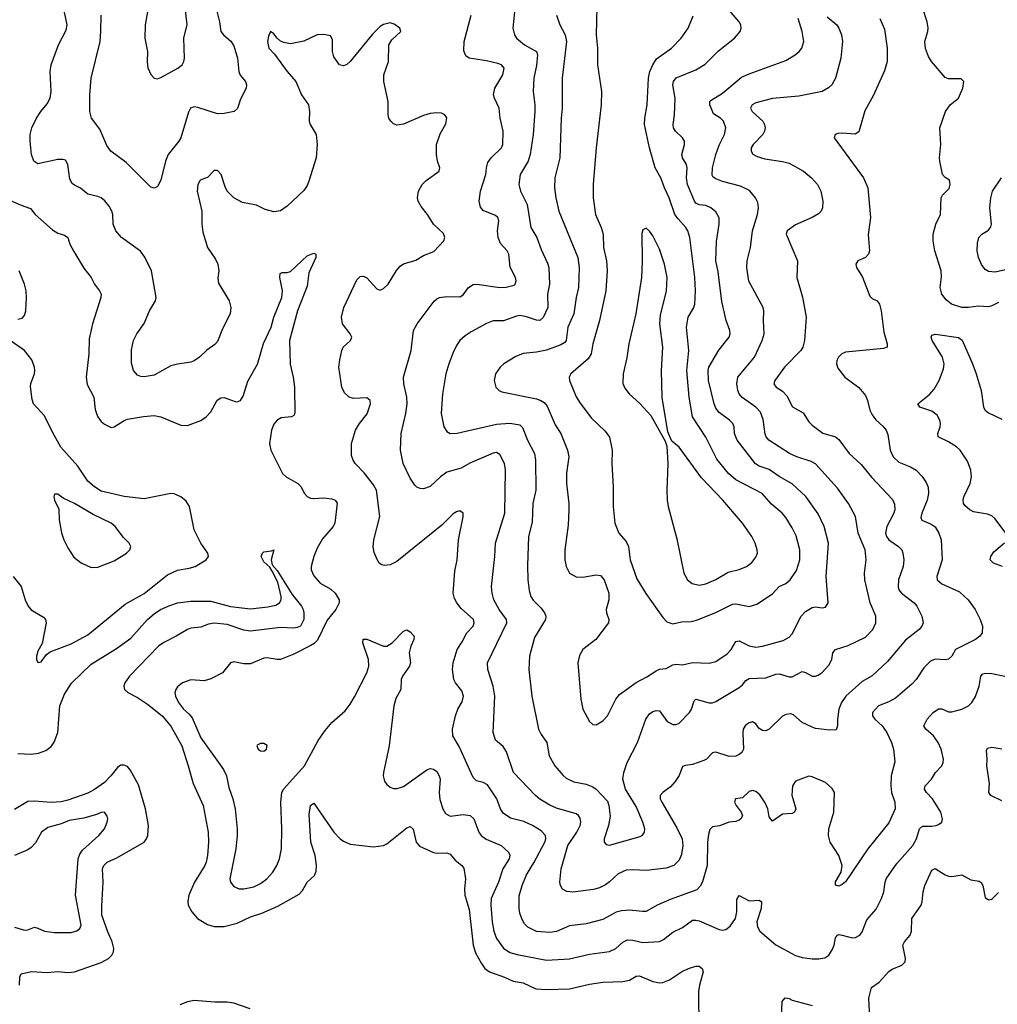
# Model space of a CAD drawing. Header units: inches. Extents: x 884691 to 1028259, y 526745 to 653629.
# Tile 89 of 241: x 912001 to 917883, y 622674 to 628602. Entities that reach past the tile are written whole.
import ezdxf

# ---------------------------------------------------------------- set-up
doc = ezdxf.new("R2010")
doc.units = ezdxf.units.IN
doc.header["$MEASUREMENT"] = 0
doc.layers.add('A9612', color=7, linetype='Continuous')

msp = doc.modelspace()

# ---------------------------------------------------------------- linework, layer by layer
at = {"layer": 'A9612', "color": 6}
for points, elevation in [([(912769.5, 628650), (912755.9, 628570), (912754.1, 628490), (912769.3, 628410), (912767.5, 628347.5), (912772.3, 628312.3), (912790, 628271.3), (912810, 628250.2), (912830, 628246.7), (912850, 628254), (912953.1, 628310), (912978.1, 628330), (912989.1, 628350), (912991.8, 628370), (912987.5, 628490), (913007.6, 628572.4), (912979.4, 628810)], 2700), ([(915477.9, 628850), (915469.4, 628510), (915477.9, 628430), (915478.5, 628330), (915502.3, 628170), (915499.9, 628090), (915470.3, 627829.7), (915452.2, 627610), (915450.6, 627529.4), (915465.6, 627430), (915500.2, 627350), (915511, 627310), (915514.6, 627230), (915531.6, 627150), (915535.3, 627090), (915527.5, 626970), (915488.7, 626791.3), (915448.8, 626651.2), (915440.3, 626590), (915420.9, 626559.1), (915318, 626470), (915307.8, 626450), (915308.6, 626430), (915350, 626332), (915372.9, 626292.9), (915441.8, 626201.8), (915524, 626124), (915549.4, 626089.4), (915565.8, 626010), (915563.4, 625930), (915571.3, 625790), (915571.5, 625670), (915581.4, 625570), (915606.8, 625510), (915650, 625460.5), (915664.9, 625430), (915674.3, 625350), (915715.1, 625235.1), (915767.8, 625147.8), (915870, 625002), (915895.7, 624975.7), (915930, 624963.6), (915984, 624976), (916041.4, 624978.6), (916073.6, 624986.4), (916190, 625032.4), (916290, 625083.4), (916310, 625085.2), (916390, 625068.9), (916437, 625083), (916530, 625145), (916570, 625189.8), (916611.8, 625208.2), (916637.3, 625230), (916674.9, 625285.1), (916695.5, 625350), (916695, 625410), (916673.5, 625493.5), (916650, 625543.2), (916610, 625604.9), (916588.2, 625630), (916525.2, 625685.2), (916468.5, 625748.5), (916310, 625831.6), (916265, 625870), (916195.7, 625955.7), (916130, 626088.9), (916050, 626210), (916028.7, 626330), (916014.7, 626490), (916026.8, 626610), (916012.6, 626750), (916024.1, 626810), (916054.7, 626865.3), (916062.3, 626890), (916066.8, 626970), (916062.7, 627050), (916033.7, 627290), (916021.7, 627330), (916009.8, 627350), (915962.3, 627402.3), (915943.4, 627430), (915909.8, 627530), (915880, 627590), (915857.8, 627650), (915825.2, 627710), (915790.8, 627830.8), (915760.8, 627970), (915761.6, 628010), (915775.5, 628090), (915783.7, 628250), (915792.5, 628290), (915810, 628330.8), (915833.3, 628366.7), (915922.3, 628430), (915980.4, 628490), (916022.3, 628550), (916054.1, 628625.9)], 2900), ([(913173.6, 628710), (913202.7, 628590), (913210.6, 628530.6), (913227.7, 628510), (913272, 628472), (913290, 628444.7), (913310.4, 628370), (913318.3, 628290), (913328, 628268), (913358.5, 628230), (913365.2, 628210), (913363.6, 628190), (913330, 628122.6), (913312.1, 628067.9), (913290.3, 628049.7), (913230, 628036.7), (913190, 628035.3), (913072.9, 628072.9), (913050, 628076.4), (913027.8, 628070), (913015.8, 628044.2), (912970.2, 627889.8), (912958.8, 627870), (912893.2, 627790), (912877.1, 627750), (912850, 627634.9), (912830, 627598), (912811.9, 627588.1), (912790, 627593.1), (912641.9, 627741.9), (912549.6, 627810), (912525.3, 627845.3), (912483.3, 627943.3), (912433.4, 628010), (912422.6, 628050), (912422.1, 628150), (912430.9, 628250), (912484.3, 628470), (912489.8, 628530), (912490.3, 628629.7)], 2600), ([(917175.8, 628610), (917205.4, 628545.4), (917221.6, 628430), (917220.6, 628350), (917205.2, 628294.8), (917135.8, 628144.2), (917087, 628053), (917050, 627927.2), (917027.7, 627912.3), (916950, 627918.8), (916924, 627916), (916907, 627910), (916902.4, 627890), (917078.2, 627650), (917103.4, 627590), (917121, 627410), (917106.9, 627306.9), (917115.3, 627210), (917108.5, 627190), (917090.4, 627170), (917043.9, 627150), (917031.7, 627130), (917037.1, 627110), (917072.4, 627052.4), (917117.3, 626937.3), (917130, 626923.7), (917160.4, 626910), (917174.5, 626890), (917185.4, 626850), (917200.9, 626720.9), (917221.6, 626650), (917219.8, 626630), (917198.5, 626621.5), (916970, 626600.5), (916947.7, 626590), (916927.9, 626570), (916918.4, 626550), (916915.3, 626530), (916923.7, 626503.7), (916965.5, 626450), (917050, 626388.2), (917090, 626338.5), (917103.3, 626310), (917116.9, 626250), (917130, 626223), (917152.1, 626192.1), (917194.8, 626154.8), (917214.1, 626130), (917223.8, 626103.8), (917238.4, 626010), (917256.8, 625970), (917290, 625936.9), (917361.8, 625910), (917394.8, 625890), (917432.2, 625852.2), (917456.1, 625816.1), (917467.5, 625787.5), (917470.4, 625750), (917461.8, 625710), (917429.1, 625630), (917424.2, 625604.2), (917430, 625588.3), (917484.9, 625564.9), (917508.6, 625548.6), (917531.6, 625510), (917545.6, 625470), (917552.2, 625350), (917520.2, 625250), (917521.6, 625230), (917550, 625204.7), (917656.7, 625156.7), (917709.1, 625109.1), (917750, 625050), (917781, 624990), (917794, 624950), (917792.1, 624910), (917779.2, 624890), (917752.2, 624870), (917631.6, 624810), (917609.2, 624770.8), (917590, 624752.5), (917570, 624747.7), (917510, 624751.7), (917481.2, 624738.8), (917440.5, 624699.5), (917395.7, 624630), (917370, 624601.6), (917270, 624518), (917230, 624494.9), (917169.4, 624470.6), (917132.4, 624430), (917132.3, 624410), (917146.3, 624390), (917189.7, 624350), (917218.4, 624310), (917245.8, 624250), (917258.1, 624210), (917265.9, 624134.1), (917244.4, 624050), (917242, 623990), (917247, 623950), (917266.9, 623890), (917269.3, 623850), (917230, 623766.6), (917104.4, 623610), (916970, 623411.3), (916950, 623395.6), (916930, 623386), (916910.3, 623390.3), (916910, 623411.1), (916944.5, 623470), (916949.6, 623510), (916929.7, 623570), (916877.7, 623650), (916867.8, 623690), (916869.1, 623730), (916900, 623830), (916902.9, 623950), (916890, 623973.3), (916850, 624008.6), (916770, 624044.2), (916750, 624046.8), (916670, 624017.1), (916651.8, 623988.2), (916646.3, 623933.7), (916670.2, 623850), (916662.6, 623830), (916650, 623821.7), (916590, 623817.9), (916530, 623776.8), (916510, 623803.5), (916502.1, 623850), (916487, 623887), (916454.6, 623934.6), (916430, 623955.9), (916410, 623961.4), (916390, 623955.5), (916350, 623916.9), (916307.8, 623910), (916302.2, 623890), (916311.8, 623870), (916342.1, 623830), (916350, 623808.2), (916339.9, 623790), (916330, 623782.4), (916310, 623774.6), (916270, 623770.1), (916212.5, 623747.5), (916170, 623741.9), (916154.1, 623725.9), (916144.7, 623695.3), (916139.7, 623650), (916138.3, 623510), (916108.8, 623411.2), (916095.8, 623384.2), (916076.2, 623363.8), (915915.7, 623304.3), (915836.9, 623270), (915770, 623233.4), (915747.9, 623232.1), (915670, 623241.6), (915622.5, 623237.5), (915590, 623228), (915510, 623184.8), (915410, 623158.7), (915310, 623146.3), (915230, 623112.6), (915190, 623105.7), (915110, 623112.9), (915059, 623139), (915039.1, 623159.1), (915024.2, 623184.2), (915010, 623222.6), (915006.2, 623250), (915006.5, 623326.5), (915024.2, 623390), (915050, 623453.7), (915094.8, 623525.2), (915160.9, 623650), (915166.4, 623670), (915163.9, 623690), (915138.9, 623718.9), (915087.3, 623750), (915033.7, 623773.7), (914953.6, 623793.6), (914910, 623824.8), (914894, 623850), (914871.5, 623911.5), (914815.5, 623995.5), (914790, 624009.8), (914750, 624019.8), (914730, 624039.2), (914645.6, 624225.6), (914606.8, 624290), (914605.8, 624330), (914622.1, 624410), (914637.1, 624450), (914664.1, 624495.9), (914671.4, 624530), (914661, 624561), (914622.3, 624610), (914613.3, 624630), (914605.2, 624690), (914609.1, 624730), (914632.8, 624810), (914663.5, 624856.5), (914690.5, 624910), (914728.6, 624950), (914736.2, 624970), (914730.5, 624990), (914657.8, 625057.8), (914630.6, 625090), (914616.4, 625116.4), (914608.8, 625150), (914618.5, 625281.5), (914633.6, 625350), (914640.2, 625470), (914668.3, 625608.3), (914668.2, 625630), (914650, 625644.1), (914630, 625638.6), (914610, 625626), (914541.2, 625558.8), (914270, 625339.9), (914230, 625319.4), (914195, 625315), (914179.6, 625319.6), (914164.6, 625330), (914150.9, 625350.9), (914133.8, 625393.8), (914127.5, 625427.5), (914132.6, 625470), (914166.8, 625610), (914148.2, 625770), (914130, 625802.1), (914073.9, 625873.9), (914019.5, 625930), (914007, 625950), (913997.7, 625977.7), (913997.4, 626050), (914020.8, 626130), (914044.9, 626170), (914092, 626228), (914112.2, 626290), (914109.6, 626310), (914090, 626324.5), (914010, 626322.1), (913982.5, 626330), (913954.4, 626354.4), (913938.2, 626390), (913921.4, 626510), (913926.2, 626553.8), (913938.5, 626610), (913947.7, 626630), (913990.7, 626670), (913999.6, 626690), (913989.7, 626710), (913943.3, 626770), (913936.6, 626810), (913950.1, 626870), (914030, 627035.6), (914050, 627056.5), (914070, 627058.3), (914090, 627046.9), (914150, 626980.6), (914170, 626974.3), (914190, 626983.3), (914217.6, 627010), (914267.8, 627092.2), (914290, 627118.9), (914310, 627132.7), (914385.3, 627154.7), (914430, 627181.6), (914492.8, 627207.2), (914552.9, 627270), (914558.4, 627290), (914550, 627315.6), (914490.7, 627370.7), (914453.6, 627430), (914416.8, 627476.8), (914399.1, 627510), (914394.7, 627530), (914401.4, 627570), (914422.9, 627610), (914446.7, 627633.3), (914525.7, 627690), (914529.7, 627710), (914515.5, 627750), (914507.9, 627790), (914509.4, 627850), (914530, 627915.6), (914564.9, 627975.1), (914570, 628011.8), (914558.8, 628030), (914538.2, 628038.2), (914510, 628041), (914470, 628037), (914430, 628025.8), (914310, 627972.4), (914270, 627967.3), (914250, 627975.1), (914234, 627990), (914222.7, 628010), (914218, 628030), (914218.5, 628110), (914190.9, 628229.1), (914192.3, 628270), (914220.7, 628350), (914222.7, 628450), (914240, 628480), (914294.6, 628530), (914289, 628550), (914254.9, 628574.9), (914230, 628582.7), (914190, 628573.7), (914170, 628560.1), (914124.5, 628515.5), (913990, 628350.9), (913970, 628332.9), (913950, 628323.1), (913925.6, 628330), (913890, 628378.8), (913881.9, 628410), (913883.4, 628483.4), (913870, 628504.7), (913830, 628512.1), (913790, 628510.2), (913710, 628471.8), (913630, 628456.3), (913590, 628463.7), (913570, 628473.5), (913549.4, 628490), (913530, 628515.8), (913508.9, 628531.1), (913497.7, 628502.3), (913492, 628470), (913499.8, 628430), (913534.4, 628394.4), (913610, 628290.7), (913663.2, 628230), (913697.3, 628150), (913739.1, 628090), (913744.3, 628050), (913741.9, 627990), (913747.8, 627970), (913784, 627910), (913790.3, 627850), (913784.8, 627770), (913740.3, 627630), (913730, 627604.2), (913710, 627574.5), (913610, 627478.3), (913570, 627451.4), (913530, 627445.1), (913478.3, 627458.3), (913425.9, 627485.9), (913341.3, 627501.3), (913290, 627528.7), (913249.4, 627569.4), (913236.3, 627596.3), (913212.4, 627670), (913190, 627694.4), (913170, 627694.8), (913130, 627652.4), (913090, 627637), (913083.3, 627630), (913071.8, 627608.2), (913069, 627570), (913095.6, 627450), (913097.5, 627370), (913103.5, 627323.5), (913131, 627230), (913179.5, 627159.5), (913193.6, 627130), (913198.9, 627090), (913193.4, 627046.6), (913196.3, 627016.3), (913260.2, 626910), (913271.2, 626870), (913266.7, 626830), (913220.3, 626739.7), (913190, 626664.2), (913174, 626646), (913127.4, 626612.6), (913082, 626570), (913050, 626547.9), (913030, 626540.1), (912950, 626528.9), (912910, 626517.6), (912810, 626461.3), (912750, 626451), (912730, 626453), (912710, 626461.2), (912685, 626490), (912673.6, 626533.6), (912673.7, 626613.7), (912685.2, 626670), (912704.6, 626710), (912750, 626773.3), (912782.1, 626850), (912818.1, 626910), (912822.7, 626930), (912793, 627090), (912752.9, 627172.9), (912727.9, 627207.9), (912612.9, 627290), (912578.1, 627330), (912562.1, 627370), (912560.8, 627430), (912555.9, 627450), (912539.5, 627479.5), (912512.1, 627512.1), (912490, 627528.8), (912470, 627537.2), (912411.2, 627551.2), (912367.2, 627587.2), (912330, 627605), (912316.3, 627616.3), (912302.7, 627642.7), (912289.6, 627730), (912276.5, 627756.5), (912261, 627761), (912230, 627759.2), (912110, 627735), (912085.9, 627750), (912071.3, 627790), (912063.1, 627870), (912064.5, 627910), (912072.9, 627950), (912100.7, 628010), (912127.6, 628050), (912165.6, 628094.4), (912183.1, 628130), (912190.5, 628170), (912183.8, 628290), (912189.8, 628330), (912234.4, 628450), (912280.9, 628539.1), (912286.7, 628570), (912270, 628648.1)], 2500), ([(916860, 628620), (916916.9, 628570), (916930.7, 628550), (916946.7, 628510), (916951.5, 628470), (916941.6, 628370), (916908.9, 628250), (916886.7, 628210), (916867.8, 628192.2), (916830, 628169.5), (916690, 628142.1), (916530, 628127.7), (916430, 628100.6), (916407.3, 628090), (916398.9, 628070), (916407.5, 628050), (916471.6, 627990), (916483.1, 627970), (916486.4, 627950), (916483, 627930), (916471.8, 627910), (916415, 627850), (916403.1, 627830), (916401.7, 627810), (916412.1, 627792.1), (916438.5, 627778.5), (916484.5, 627764.5), (916590, 627748.3), (916630, 627737.9), (916716.7, 627690), (916766.2, 627650), (916801.1, 627610), (916821.9, 627570), (916834, 627510), (916831.2, 627468.8), (916822.7, 627450), (916807.3, 627432.7), (916769.7, 627410.3), (916670, 627366.6), (916619.5, 627330), (916612.9, 627310), (916680.6, 627150), (916676.2, 627050), (916711.8, 626931.8), (916732.5, 626810), (916723.6, 626670), (916712.7, 626630), (916701.2, 626610), (916602.9, 626510), (916544.3, 626430), (916539, 626410), (916551.9, 626390), (916590, 626365.2), (916617.6, 626337.6), (916650.4, 626270.4), (916715.7, 626235.7), (916750, 626181.6), (916770, 626161.1), (916833.3, 626113.3), (916909.9, 626090), (916930, 626075), (916992.9, 625990), (917064.1, 625924.1), (917126.9, 625846.9), (917252.2, 625712.2), (917264.1, 625684.1), (917267.1, 625650), (917261.2, 625630), (917218.3, 625550), (917210.5, 625510), (917216.1, 625490), (917230.3, 625470.3), (917289.5, 625430), (917308.4, 625410), (917315.1, 625390), (917320.3, 625350), (917317.6, 625310), (917289, 625230), (917286.4, 625186.4), (917291.3, 625170), (917306.6, 625150), (917383.4, 625090), (917399.2, 625070), (917429.1, 625010), (917436.4, 624970), (917429.6, 624950), (917413.4, 624930), (917330, 624866.9), (917222.6, 624737.4), (917130, 624651.7), (917070, 624617.2), (916971.7, 624530), (916946, 624490), (916930.6, 624450), (916921.3, 624390), (916922.3, 624350), (916913.5, 624326.5), (916875.2, 624324.8), (916790, 624335.3), (916770, 624341.5), (916708.6, 624370), (916656.5, 624416.5), (916641.8, 624421.8), (916610, 624417.8), (916590, 624409.5), (916510.2, 624329.8), (916490, 624319.9), (916470, 624322.5), (916450, 624334.3), (916430, 624361.9), (916410, 624374.6), (916390, 624369.4), (916379, 624361), (916366, 624350), (916354.7, 624330), (916351.2, 624308.8), (916356.2, 624210), (916346.6, 624190), (916330, 624177.8), (916310, 624168.6), (916270, 624164.8), (916190, 624192.1), (916176.9, 624190), (916170, 624188.1), (916133.5, 624150), (916117.7, 624142.3), (916050, 624116.7), (916007.6, 624112.4), (915990, 624105.1), (915968.2, 624051.8), (915945, 624015), (915916.6, 623983.4), (915870, 623949.6), (915854.8, 623930), (915855.6, 623910), (915864.6, 623890), (915955.7, 623735.7), (915986.6, 623670), (915990.8, 623630), (915983.4, 623576.6), (915970, 623542.6), (915937.4, 623510), (915890, 623493.3), (915770, 623479), (915690, 623483.4), (915650, 623480.7), (915601.2, 623458.8), (915550, 623410.3), (915526.1, 623393.9), (915490, 623375.7), (915454.5, 623365.5), (915329.6, 623349.6), (915293.8, 623353.8), (915267.3, 623367.3), (915254, 623390), (915251.7, 623410), (915259.7, 623490), (915300, 623630), (915352.9, 623710), (915373.5, 623750), (915377.5, 623770), (915373.8, 623793.8), (915363.5, 623810), (915350, 623819.8), (915230, 623855.6), (915190, 623872), (915129.6, 623909.6), (915105.1, 623930), (914972.1, 624070), (914930, 624194.1), (914910, 624225.5), (914864.6, 624264.6), (914850, 624310), (914860.2, 624530), (914850.3, 624590), (914816.7, 624690), (914815.9, 624730), (914931, 624970), (914929.4, 624990), (914885.3, 625050), (914853.3, 625110), (914842.8, 625150), (914839.6, 625190), (914859.4, 625370), (914862.8, 625450), (914919.2, 625630), (914923.3, 625890), (914917.4, 625930), (914890, 625984.8), (914870, 625995.4), (914850, 625992.6), (914710, 625931.5), (914658, 625902), (914570, 625876.9), (914531.8, 625850), (914470, 625791.1), (914430, 625776.9), (914410, 625778.4), (914390, 625787.8), (914378.7, 625798.7), (914350, 625841.6), (914308.6, 625930), (914291.5, 626010), (914296, 626110), (914323.2, 626230), (914331.9, 626290), (914331.2, 626330), (914312.5, 626410), (914309.4, 626450), (914356.9, 626610), (914369.5, 626730), (914391.8, 626770), (914493.7, 626906.3), (914510, 626922.1), (914526, 626930), (914570, 626936.2), (914650, 626932.9), (914670, 626944.8), (914701.6, 626990), (914730, 627006.7), (914750.9, 627009.1), (914890, 626990.4), (914928.6, 626991.4), (914976.1, 627003.9), (914982.9, 627010), (914987.3, 627030), (914983.3, 627050), (914952.6, 627112.6), (914943.1, 627190), (914933.1, 627210), (914894.6, 627254.6), (914878.9, 627290), (914876.2, 627330), (914883.7, 627390), (914878.4, 627410), (914863.6, 627423.6), (914790, 627452.4), (914772.9, 627472.9), (914764.5, 627510), (914772.6, 627570), (914805.7, 627670), (914809.1, 627710.9), (914817.2, 627742.8), (914837, 627770), (914900.2, 627830), (914908.7, 627850), (914910.2, 627930), (914891.8, 628010), (914886.3, 628070), (914857.7, 628130), (914852.7, 628150), (914860.4, 628190), (914908, 628270), (914915, 628310), (914900.1, 628330), (914878.1, 628338.1), (914810, 628354.5), (914704.9, 628370), (914684.3, 628384.3), (914673.8, 628413.8), (914676.1, 628470), (914716.5, 628630)], 2600), ([(914980.9, 628670), (914967.3, 628550), (914978, 628510), (914991, 628490), (915038.9, 628450), (915110, 628411.1), (915116.1, 628390), (915110, 628325.8), (915093.6, 628250), (915089.5, 628170), (915101.2, 628090), (915100.7, 628050), (915089.5, 627910), (915073.1, 627790), (915060.4, 627750), (915011.9, 627670), (915004.6, 627610), (915013.4, 627570), (915053.8, 627490), (915077.3, 627350), (915112, 627290), (915137.7, 627217.7), (915177, 627137), (915185.4, 627110), (915188.8, 627010), (915177.6, 626950), (915178.9, 626870), (915150.6, 626809.4), (915130, 626791.7), (915110, 626793), (915050, 626813.6), (915010, 626820), (914990, 626817), (914912.1, 626787.9), (914850, 626788.5), (914810, 626773.7), (914717.6, 626722.4), (914681.5, 626698.5), (914650, 626670.3), (914630, 626640.7), (914610, 626597.2), (914582.7, 626530), (914564.6, 626470), (914544.1, 626350), (914536.3, 626230), (914553.1, 626150), (914570, 626122.9), (914591.1, 626111.1), (914632.1, 626112.1), (914870, 626167.6), (914950, 626171.9), (915010, 626162.7), (915027, 626147), (915055.5, 626070), (915098.4, 625990), (915104, 625950), (915105.8, 625770), (915087.8, 625690), (915083.9, 625576.1), (915062.5, 625490), (915056.7, 625316.7), (915058.9, 625230), (915065.9, 625165.9), (915075.7, 625130), (915090, 625106.3), (915138, 625058), (915158.2, 625030), (915165.9, 625010), (915163.9, 624990), (915097.5, 624882.5), (915068.8, 624770), (915064, 624690), (915082.3, 624530), (915123.2, 624330), (915138.7, 624298.7), (915173, 624250), (915187.3, 624170), (915220.7, 624110), (915270, 624052.2), (915290, 624035.2), (915334.2, 624014.2), (915410, 623998.9), (915450, 623983), (915470, 623968.5), (915536.9, 623896.9), (915545.9, 623870), (915554.2, 623805.8), (915544.7, 623750), (915518.2, 623670), (915517.8, 623650), (915530, 623635.2), (915550, 623631), (915735, 623685), (915748.6, 623691.4), (915761.3, 623710), (915761.6, 623730), (915750.8, 623770), (915710, 623864.1), (915645.3, 623970), (915630.7, 624030), (915636.1, 624070), (915655.6, 624130), (915718.1, 624250), (915767.9, 624390), (915790, 624422.8), (915810, 624436.4), (915830, 624442.7), (915850, 624440.3), (915897.4, 624377.4), (915930, 624359), (915950, 624357.5), (915970, 624366.5), (916031.1, 624430), (916044.2, 624450), (916059.6, 624500.4), (916068.3, 624511.7), (916150, 624488.9), (916170, 624489), (916190, 624496.1), (916330, 624580.8), (916350, 624597.4), (916370, 624623.5), (916390, 624635.7), (916490, 624640.3), (916550, 624662.1), (916570, 624664.3), (916630, 624644.7), (916650, 624645.4), (916710, 624677.1), (916730, 624672.5), (916770, 624649.5), (916790, 624649.4), (916804.8, 624655.2), (916830, 624672), (916870, 624715.6), (916886.8, 624750), (916893.3, 624790), (916909.1, 624810), (916986.3, 624833.7), (917090, 624883.7), (917133.9, 624930), (917152.2, 624970), (917151.9, 625010), (917119.3, 625090), (917086.5, 625230), (917084.1, 625270), (917094, 625350), (917087.8, 625410), (917045.6, 625510), (917029.3, 625610), (916987, 625690), (916922.3, 625782.3), (916790, 625927.9), (916762.4, 625942.4), (916677.4, 625970), (916633.7, 625990), (916508.9, 626070), (916493.1, 626090), (916486.7, 626106.7), (916474, 626194), (916458.6, 626238.6), (916429.9, 626269.9), (916347.4, 626327.4), (916330.6, 626350), (916322.8, 626370), (916315.1, 626410), (916321.4, 626450), (916421.9, 626570), (916468, 626670), (916480.2, 626710), (916475.7, 626790), (916478.9, 626850), (916474.5, 626870), (916388.5, 627028.5), (916375.6, 627110), (916378.9, 627150), (916397.5, 627230), (916409.7, 627330), (916440.6, 627430), (916446.9, 627470), (916441.4, 627501.4), (916429, 627530), (916392.7, 627572.7), (916339, 627599), (916230, 627628.5), (916190, 627644), (916174.4, 627654.4), (916166.6, 627666.6), (916168.6, 627710), (916190.1, 627790), (916210, 627845.5), (916242.7, 627910), (916249.3, 627950), (916236.4, 627990), (916217.4, 628010), (916175.9, 628035.9), (916152.9, 628090), (916153.9, 628110), (916161.9, 628118.1), (916230, 628160.4), (916345.1, 628254.9), (916390, 628275.9), (916610, 628357.2), (916667.3, 628390), (916691.8, 628410), (916707.4, 628430), (916718.5, 628470), (916709.9, 628530.1), (916684.7, 628610)], 2700), ([(915230.1, 628630), (915251.2, 628570), (915282.8, 628510), (915291.4, 628470), (915264.9, 628250), (915264.4, 628070), (915258.4, 628010), (915251.8, 627770), (915221.3, 627650), (915219.4, 627590), (915227, 627530), (915244.5, 627450), (915359, 627170), (915366.3, 627110), (915362.8, 626990), (915348.8, 626930), (915335.8, 626830), (915299.7, 626750), (915288.9, 626671.1), (915280.7, 626659.3), (915256.6, 626643.4), (915170, 626612.7), (915110, 626599.3), (915030, 626593), (914986.6, 626573.4), (914914.4, 626530), (914891.1, 626510), (914863.8, 626470), (914856.2, 626430), (914866.7, 626390), (914886.3, 626370), (914902.1, 626362.1), (915110, 626319.5), (915137, 626310), (915157.1, 626297.1), (915174.6, 626274.6), (915223.1, 626163.1), (915256.9, 626110), (915297.5, 626010), (915304.2, 625970), (915292, 625872), (915290.5, 625810), (915305, 625690), (915305.7, 625650), (915301.7, 625558.3), (915280.9, 625410), (915281.8, 625350), (915289.4, 625310), (915309.8, 625269.8), (915350, 625247.2), (915390, 625245), (915470, 625259.7), (915495.6, 625255.6), (915517.8, 625230), (915545.8, 625150), (915544.9, 625110), (915529.8, 625050), (915531.8, 625030), (915545.9, 624990), (915543, 624970), (915467.2, 624870), (915389.1, 624810), (915370, 624774.5), (915358.6, 624730), (915377.5, 624510), (915389.7, 624450), (915430, 624375.7), (915450, 624357.8), (915470, 624355.7), (915510, 624379.9), (915538.3, 624410), (915588.5, 624511.5), (915610, 624539.5), (915710, 624611.8), (915774.8, 624645.2), (915830, 624682), (915850, 624690.9), (915890, 624696.6), (915930, 624718.5), (915950, 624722.6), (915990, 624717.2), (916050, 624732.7), (916150, 624726.9), (916190, 624737.2), (916257, 624783), (916282.4, 624810), (916310, 624857.3), (916330, 624862.8), (916390, 624831.2), (916430, 624823.5), (916470.1, 624829.9), (916594.9, 624865.1), (916630, 624884.7), (916650, 624904.7), (916702.7, 625010), (916730, 625037.9), (916770, 625063.2), (916790, 625066.2), (916830, 625061.1), (916850, 625065), (916866.4, 625090), (916853, 625250), (916868.1, 625450), (916840.6, 625550), (916806, 625626), (916731.6, 625731.6), (916650, 625807.9), (916570, 625852), (916510, 625892.9), (916450, 625914.1), (916428.8, 625928.8), (916318.7, 626070), (916302.5, 626110), (916299.2, 626150), (916292.9, 626170), (916272.8, 626190), (916210, 626236.2), (916190, 626262.8), (916179.1, 626290), (916145.4, 626430), (916143.8, 626490), (916147.3, 626510), (916207.9, 626612.1), (916269.7, 626690), (916275.4, 626710), (916273.8, 626730), (916251.8, 626791.8), (916225.2, 626905.2), (916203.7, 627083.7), (916190, 627150), (916193.5, 627266.5), (916209.8, 627370), (916209.7, 627409.7), (916190, 627444.9), (916160.1, 627470), (916130, 627482.5), (916090, 627487.6), (916070, 627497.8), (916061.1, 627510), (916019.5, 627610), (916012.3, 627650), (916016.2, 627710), (916012.6, 627730), (915988.9, 627770), (915984.2, 627790), (916001.2, 627850), (916000.9, 627870), (915988.1, 627890), (915946.1, 627930), (915935.6, 627950), (915932.3, 627970), (915941.2, 628030), (915944.8, 628130), (915931.4, 628210), (915934.2, 628230), (915950, 628252.4), (916070, 628299.2), (916126.1, 628333.9), (916205.9, 628414.1), (916302.4, 628490), (916336.4, 628530), (916342.3, 628550), (916339.9, 628570), (916329.4, 628590), (916270, 628659.5)], 2800), ([(917890, 626899.4), (917850, 626878.9), (917830, 626873.7), (917770, 626876.5), (917710, 626868.9), (917670, 626869.2), (917607, 626890), (917575.4, 626915.4), (917549.3, 626950), (917538.8, 626990), (917547.2, 627052.8), (917545.9, 627090), (917506.9, 627210), (917497.9, 627270), (917497.3, 627310), (917512.6, 627370), (917541.7, 627430), (917544.7, 627530), (917554.2, 627545.8), (917593.6, 627586.4), (917599.4, 627610), (917595.4, 627635.4), (917570, 627652.5), (917554.3, 627670), (917537.5, 627750), (917535, 627770), (917543.8, 627850), (917537.4, 627950), (917571.1, 628050), (917600.6, 628090), (917649.6, 628130), (917656.6, 628143.4), (917676.6, 628190), (917681.8, 628230), (917665.3, 628245.3), (917590, 628246.2), (917570, 628254.7), (917486.6, 628350), (917470, 628379.3), (917452.3, 628427.7), (917447.2, 628470), (917465.3, 628530), (917467.3, 628552.7), (917461.5, 628590), (917436, 628670)], 2500), ([(917950, 627100.3), (917870, 627080.9), (917830, 627086.1), (917810, 627098.2), (917787.4, 627127.4), (917770.3, 627170), (917762.1, 627210), (917763.3, 627256.7), (917772.4, 627290), (917790.3, 627309.7), (917830, 627334.2), (917845.4, 627354.6), (917848.5, 627371.5), (917839.2, 627470), (917844.1, 627530), (917854.4, 627570), (917908.3, 627650)], 2600), ([(911811.8, 627571.8), (912010, 627484.3), (912065.2, 627465.2), (912094, 627430), (912197.7, 627337.7), (912230, 627316.1), (912270, 627304.2), (912290, 627291.5), (912303, 627250), (912325.5, 627205.5), (912385.8, 627105.8), (912429.7, 627049.7), (912450.6, 627010), (912481, 626970), (912490.1, 626950), (912489.4, 626930), (912438.6, 626770), (912418.6, 626681.4), (912416.6, 626590), (912401.4, 626450), (912406.4, 626406.4), (912445.8, 626330), (912455.2, 626255.2), (912462.5, 626230), (912470.4, 626210), (912490, 626183), (912510, 626166.3), (912550, 626147), (912570, 626149.7), (912630, 626187.9), (912650, 626195.9), (912746.2, 626213.8), (912810, 626217.9), (912850, 626210.8), (912970, 626160.4), (913010, 626159.4), (913090, 626189.4), (913122.7, 626210), (913150, 626240.1), (913189, 626311), (913210, 626325.9), (913230, 626328), (913296.9, 626303.1), (913310, 626301.5), (913330, 626309.6), (913345.1, 626334.9), (913374.2, 626425.8), (913432.1, 626527.9), (913466.7, 626653.3), (913513.7, 626750), (913530.8, 626810), (913578.6, 626930), (913582.2, 626970), (913565.1, 627050), (913567.1, 627072.9), (913581, 627079), (913610, 627079), (913630, 627085.2), (913730, 627179.5), (913770, 627196.5), (913783, 627190), (913782.2, 627170), (913741.4, 627078.6), (913730, 626997.6), (913672.2, 626850), (913624.9, 626670), (913628, 626528), (913647, 626450), (913655, 626390), (913656.5, 626230), (913650, 626218.1), (913635.2, 626210), (913574.7, 626205.3), (913550, 626191), (913530, 626166), (913515.7, 626130), (913502.8, 626050), (913512, 626010), (913581.4, 625870), (913603.9, 625850), (913673.6, 625810), (913691.6, 625791.6), (913714.4, 625750), (913730, 625731.4), (913750, 625721.5), (913770, 625718.5), (913830, 625722.3), (913877.9, 625717.9), (913899.1, 625710), (913911, 625691), (913896.8, 625570), (913887.5, 625550), (913823.1, 625476.9), (913790, 625420.9), (913770, 625369.8), (913755.5, 625310), (913755, 625290), (913770, 625253.6), (913808.8, 625210), (913872.9, 625172.9), (913899.5, 625150), (913922.3, 625110), (913923.1, 625090), (913902.5, 625050), (913850, 624985.8), (913793.2, 624866.8), (913773, 624847), (913747.9, 624832.1), (913650, 624781.2), (913570, 624750.4), (913550, 624749.1), (913490, 624760.6), (913470, 624757.9), (913390, 624724.6), (913350, 624724.2), (913290, 624736), (913270, 624730.3), (913221, 624670), (913150, 624633.2), (913110, 624622.1), (913030, 624628), (912980.2, 624610), (912950, 624585.7), (912939.9, 624570), (912934.6, 624550), (912938.6, 624530), (912956.6, 624490), (912986.3, 624450), (913020.4, 624420.4), (913037.9, 624397.9), (913090, 624278.5), (913226.7, 624086.7), (913244.6, 624050), (913259.1, 623979.1), (913283.3, 623910), (913298, 623850), (913310.2, 623730), (913310.2, 623689.8), (913301.2, 623610), (913265.2, 623430), (913269.3, 623409.3), (913290, 623383.9), (913321.3, 623370), (913350, 623369.8), (913410, 623381.9), (913450, 623400.6), (913488.1, 623430), (913523.6, 623470), (913548.4, 623510), (913563.9, 623550), (913576.8, 623610), (913577.8, 623730), (913571.7, 623890), (913578.8, 623950), (913590, 623972), (913714.4, 624110), (913797.6, 624262.4), (913838.3, 624321.7), (913879.5, 624370), (913959.6, 624440.4), (913990, 624481), (914014.9, 624525.1), (914088.9, 624670), (914102.3, 624710), (914099.5, 624750), (914066, 624850), (914067.2, 624872.8), (914090, 624872.3), (914190, 624830.5), (914210, 624830.1), (914242.3, 624850), (914310, 624920.1), (914330, 624927.9), (914350, 624917), (914373.6, 624890), (914372, 624870), (914353.9, 624830), (914343.9, 624790), (914351.3, 624730), (914346.5, 624710), (914303.6, 624650), (914296.1, 624630), (914293.1, 624570), (914264.5, 624515.5), (914251.3, 624470), (914223.1, 624230), (914190.4, 624070), (914188.5, 624048.5), (914196.3, 624016.3), (914210, 623996.8), (914230, 623981.5), (914250, 623973.9), (914272.4, 623972.4), (914310, 623984.8), (914450, 624086.5), (914470, 624092.9), (914490, 624090.1), (914510, 624076), (914525.5, 624050), (914530.3, 624030), (914524.6, 623950), (914527.9, 623907.9), (914545.9, 623850), (914563.2, 623823.2), (914590, 623807.1), (914670, 623816.7), (914711.8, 623810), (914734, 623790), (914763.4, 623710), (914777, 623690), (914808.2, 623668.2), (914897.9, 623630), (914941.4, 623590), (914950, 623572.6), (914946.2, 623550), (914908, 623490), (914881.5, 623410), (914836.7, 623310), (914834.9, 623270), (914843.2, 623170), (914854.6, 623114.6), (914870.6, 623070), (914912.7, 623012.7), (914950, 622985.3), (914993.3, 622973.3), (915170, 622940.5), (915310, 622948.5), (915430, 622976), (915550, 622991.3), (915587.7, 623010), (915630, 623047.7), (915658.7, 623061.3), (915690, 623060.4), (915750, 623046.7), (915850, 623052.1), (915875.6, 623064.4), (915930, 623109), (915990, 623136), (916050, 623179.8), (916070, 623181.4), (916090, 623176.2), (916210, 623124.1), (916230, 623120.4), (916250, 623123.9), (916275.2, 623144.8), (916307.1, 623190), (916316, 623230), (916315.4, 623304.6), (916330, 623328.8), (916390, 623297.5), (916450, 623301.2), (916464.9, 623290), (916461.7, 623250), (916437.1, 623170), (916441, 623141), (916454.2, 623114.2), (916550, 623032.5), (916670, 622967.4), (916710, 622956.1), (916770, 622947.5), (916810, 622946.9), (916846.5, 622953.5), (916869.5, 622970.5), (916890, 623001.5), (916901.7, 623030), (916910, 623074.4), (916921.8, 623090), (916930, 623093.5), (916950, 623090.5), (917010, 623074.5), (917030, 623075.9), (917056.6, 623090), (917070.8, 623109.2), (917097.6, 623182.4), (917153.7, 623246.3), (917186.2, 623310), (917201, 623350), (917208.7, 623410), (917215.4, 623430), (917279.4, 623520.6), (917375.5, 623630), (917397.4, 623670), (917415.3, 623730), (917433.9, 623746.1), (917490, 623745.6), (917515.6, 623750), (917530, 623755.4), (917548.8, 623771.2), (917553.6, 623790), (917543.5, 623830), (917492.8, 623910), (917457.2, 623950), (917445.6, 623970), (917449.4, 623990), (917487.9, 624030), (917511, 624069), (917548.8, 624110), (917557.7, 624130), (917558.9, 624150), (917545.9, 624210), (917526.7, 624250), (917498.9, 624290), (917453.2, 624330), (917442.2, 624350), (917462.3, 624390), (917498, 624430), (917530, 624453.1), (917550, 624452.3), (917590, 624435.2), (917610, 624434.7), (917670, 624451.1), (917710, 624471.8), (917730, 624490.5), (917752.4, 624527.6), (917774.2, 624590), (917784.4, 624650), (917797.2, 624662.8), (917813.2, 624666.8), (917850, 624665.5), (917928.8, 624648.8)], 2400), ([(911990, 626798.8), (912014.5, 626805.5), (912030, 626821.6), (912038.4, 626850), (912041, 626930), (912039, 626970), (912029.9, 627010), (911996.8, 627090)], 2400), ([(911961.8, 625250), (912010.1, 625190), (912033.6, 625110), (912051.8, 625070), (912070, 625049.7), (912144, 625004), (912156.6, 624990), (912160.5, 624970), (912134.8, 624845.2), (912110, 624799.2), (912101.3, 624770), (912101.8, 624750), (912110, 624732.2), (912130, 624735.6), (912160.9, 624779.1), (912183.8, 624796.2), (912310, 624844.3), (912410, 624897.5), (912636.2, 625083.8), (912750, 625147.2), (912890, 625260.5), (912950, 625288.1), (913021.2, 625298.8), (913056.9, 625310), (913123, 625350), (913136, 625370), (913132, 625390), (913090.3, 625450), (913049.9, 625530), (913022.6, 625670), (913002.2, 625702.2), (912970, 625728.7), (912930, 625747.7), (912910, 625749.9), (912750, 625717.2), (912630, 625730.2), (912490, 625763.4), (912450, 625789.2), (912410, 625823.3), (912350, 625913.1), (912249.1, 626029.1), (912198, 626118), (912150, 626217.6), (912083.9, 626290), (912076, 626316), (912065.8, 626394.2), (912067.5, 626412.5), (912090.3, 626470), (912092.2, 626490), (912089.9, 626510), (912074, 626554), (912029.9, 626610), (911943.4, 626670)], 2400), ([(917933.9, 625510), (917870, 625597.1), (917850, 625613.8), (917824.8, 625624.8), (917739.2, 625639.2), (917717.8, 625650), (917690, 625675.1), (917680.2, 625690), (917677.9, 625710), (917682.9, 625730), (917719.3, 625810), (917727.4, 625850), (917723.2, 625890), (917704.4, 625944.4), (917660.3, 626010), (917638.4, 626030), (917590, 626059.5), (917526.9, 626090), (917525.4, 626110), (917539.4, 626150), (917541.4, 626170), (917538.2, 626190), (917521, 626221), (917490, 626244.6), (917416.5, 626270), (917405, 626290), (917474.5, 626345.5), (917503.2, 626376.8), (917534.1, 626430), (917559.8, 626500.2), (917562.9, 626530), (917553, 626570), (917492.3, 626670), (917485.4, 626690), (917490, 626702.6), (917510.7, 626709.3), (917649.4, 626689.4), (917672.7, 626672.7), (917734.6, 626530), (917756, 626470), (917786.1, 626370), (917801.1, 626270), (917810.1, 626250), (917830, 626234.1), (917910, 626197.2)], 2400), ([(917914.4, 625310), (917861.1, 625330), (917840.8, 625350), (917844.5, 625370), (917862.4, 625397.6), (917927.2, 625452.8)], 2400), ([(911990, 624183.2), (912070, 624179.9), (912114.5, 624185.5), (912157.9, 624202.1), (912190, 624225.9), (912208, 624252), (912230.7, 624309.3), (912241.6, 624470), (912270, 624541.9), (912311.9, 624608.1), (912430, 624721.1), (912583.3, 624816.7), (912670, 624877.9), (912769.5, 624990), (912810, 625024.7), (912848.5, 625050), (912904.2, 625075.8), (912949.9, 625090.1), (913030, 625100.5), (913150, 625101.7), (913270, 625069.2), (913390, 625055.8), (913493.8, 625066.2), (913542.2, 625077.8), (913563.4, 625090), (913573.7, 625110), (913574.4, 625130), (913554.6, 625214.6), (913520.7, 625280.7), (913504.8, 625304.8), (913470, 625337.8), (913453.5, 625370), (913461, 625390), (913470, 625399), (913516.2, 625403.8), (913530.3, 625410.3), (913514.5, 625350), (913520.6, 625320.6), (913550, 625285.4), (913640.6, 625140.6), (913695.5, 625070), (913706.1, 625050), (913710.8, 625030), (913710.8, 624990), (913690.2, 624950), (913670, 624941.5), (913650, 624939.3), (913570, 624942), (913390, 624920.7), (913350, 624926.5), (913250, 624961.5), (913171.8, 624968.2), (913137.5, 624962.5), (913090, 624943.7), (913030, 624937.8), (913010, 624931.4), (912942.7, 624890), (912867.6, 624852.4), (912835.7, 624830), (912661.9, 624650), (912633.3, 624610), (912627.3, 624590), (912630.6, 624570), (912650.8, 624550.8), (912710, 624520.4), (912770, 624481.7), (912857.8, 624410), (912910, 624348.8), (912975.9, 624230), (913015.3, 624110), (913043.6, 624003.6), (913105, 623870), (913134.1, 623710), (913137.4, 623650), (913131.6, 623570), (913123.4, 623530), (913114.5, 623510), (913052.8, 623410), (913018, 623330), (913012.5, 623292.5), (913014.2, 623270), (913036.8, 623230), (913071.3, 623190), (913130, 623155.2), (913170, 623141.7), (913230, 623141.4), (913310, 623163.3), (913390, 623201.4), (913458.1, 623221.9), (913554.9, 623265.1), (913682.6, 623337.4), (913701.8, 623358.2), (913731.2, 623408.8), (913775.5, 623450), (913785.3, 623474.7), (913785.8, 623510), (913778.3, 623570), (913753, 623650), (913743.1, 623816.9), (913749.6, 623870), (913770, 623885.8), (913890.4, 623710), (913930, 623670.1), (913950, 623655.6), (913990, 623637.7), (914130, 623622), (914190, 623629.6), (914210, 623640.9), (914330, 623735.6), (914350, 623744.9), (914367.4, 623727.4), (914385.7, 623650), (914405.8, 623625.8), (914490, 623587.8), (914510, 623583.1), (914570, 623585), (914590, 623577.7), (914620.8, 623540.8), (914661.6, 623510), (914674, 623494), (914684.1, 623430), (914676.9, 623370), (914678.4, 623330), (914705.4, 623245.4), (914728.9, 623030), (914743.3, 622983.3), (914778.7, 622918.7), (914800, 622890), (914828.6, 622868.6), (914917.3, 622837.3), (914970, 622812.8), (915030, 622803.3), (915107.2, 622767.2), (915170, 622762.6), (915310, 622767.1), (915430, 622794.7), (915510, 622807.2), (915630, 622810.3), (915670, 622819.8), (915710, 622843), (915730, 622844.7), (915810, 622810.3), (915850, 622803.2), (915870, 622805.5), (915910, 622821.4), (915990, 622872.9), (916031.2, 622891.2), (916070, 622902.5), (916090, 622902.6), (916108.3, 622890), (916113.3, 622870), (916090.4, 622790), (916084.4, 622750), (916087.1, 622530)], 2300), ([(917910, 623898), (917844.3, 623930), (917833.1, 623950), (917837, 624003), (917820.5, 624110), (917822.7, 624150), (917817.8, 624202.2), (917823.9, 624216.1), (917850, 624221.3), (917910, 624211.3)], 2300), ([(911999.3, 622790), (912001.1, 622838.9), (912010, 622856.6), (912070.6, 622870.6), (912165.3, 622865.3), (912230, 622870.7), (912290, 622866.1), (912330, 622868.8), (912490, 622926.3), (912534, 622950), (912555.1, 622970), (912564.6, 622990), (912566.1, 623010), (912556.3, 623050), (912530, 623110), (912495.7, 623210), (912494.6, 623265.4), (912502.6, 623410), (912499, 623490), (912506.3, 623510), (912527.7, 623530), (912584.6, 623555.4), (912749.3, 623650.7), (912763.7, 623670), (912771.5, 623690), (912775.6, 623750), (912757.7, 623850), (912714.7, 623994.7), (912666.3, 624086.3), (912650, 624104.8), (912630, 624114.6), (912610, 624113.6), (912590, 624100.5), (912549.8, 624050), (912510, 624010), (912450, 623966.9), (912410, 623944.8), (912290, 623902.6), (912250, 623892.8), (912190, 623889.7), (912090, 623897.8), (912050, 623894.1), (911970, 623847)], 2300), ([(911970, 623139), (912030, 623120.2), (912050, 623122), (912090, 623137.4), (912110, 623133.2), (912150, 623114.7), (912210, 623105.8), (912310, 623106.5), (912344.8, 623115.2), (912363.4, 623130), (912370.4, 623150), (912336.8, 623330), (912353, 623550), (912362.6, 623577.4), (912378.8, 623601.2), (912477.5, 623690), (912510.2, 623730), (912527.2, 623770), (912530.3, 623790), (912526.4, 623806.4), (912510, 623829.9), (912490, 623829), (912463.5, 623816.5), (912385.7, 623794.3), (912299.1, 623780.9), (912250, 623760.6), (912170, 623737.8), (912132.6, 623710), (912094.7, 623645.3), (912070, 623618.1), (912050, 623604.7), (911970, 623570.7)], 2400), ([(917116.9, 622590), (917109.9, 622709.9), (917125.5, 622774.5), (917172.9, 622807.1), (917230, 622871.4), (917250, 622884.5), (917309.9, 622910.1), (917328.9, 622930), (917331.4, 622950), (917315.9, 623030), (917325.9, 623050), (917359.4, 623090), (917366.5, 623113.5), (917369.2, 623190), (917426.2, 623270), (917432.2, 623290), (917436.7, 623350), (917446.7, 623390), (917490, 623480.9), (917510, 623490.8), (917570, 623453.1), (917590, 623445.6), (917610, 623444.1), (917670, 623453.2), (917723.6, 623423.6), (917775.1, 623415.1), (917786.8, 623406.8), (917795.9, 623390), (917810, 623317.6), (917830, 623302.8), (917850, 623307.7), (917890, 623346)], 2300), ([(913386.6, 622646.6), (913290, 622680.2), (913250, 622686.9), (913174, 622686), (913050, 622696.2), (913011.1, 622688.9), (912964.1, 622670)], 2300), ([(916584.5, 622590), (916589.8, 622690.2), (916607.8, 622712.2), (916630, 622709.1), (916650, 622698.9), (916770, 622666.2)], 2300)]:
    msp.add_lwpolyline(points, dxfattribs=dict(at, elevation=elevation))
for points, elevation in [([(915770, 627347.3), (915750, 627336.2), (915745.1, 627314.9), (915747.2, 627147.2), (915742.9, 627050), (915708.4, 626830), (915666.1, 626650), (915654.5, 626565.5), (915632.7, 626470), (915630.8, 626410.8), (915642.8, 626382.8), (915667.7, 626350), (915731.7, 626291.7), (915799.4, 626219.4), (915884.5, 626064.5), (915893.8, 626033.8), (915900.5, 625930), (915894.4, 625770), (915896.3, 625710), (915903.2, 625670), (915955.3, 625475.3), (915996.4, 625270), (916018.7, 625230), (916047, 625207), (916090, 625197), (916130, 625204.5), (916190, 625231.6), (916263.9, 625276.1), (916330, 625291.3), (916374.2, 625310), (916405.5, 625334.5), (916430, 625365), (916439.4, 625390), (916439.3, 625410), (916426.2, 625450), (916406.1, 625490), (916350, 625570.7), (916232.6, 625710), (916104.2, 625844.2), (915970, 626027.6), (915925.2, 626065.2), (915900.5, 626120.5), (915867.5, 626327.5), (915862.2, 626490), (915870, 626630), (915852.3, 626770), (915856.9, 626823.1), (915893.3, 626970), (915896.4, 627050), (915880.4, 627130), (915850, 627219.4), (915810, 627300.2), (915790, 627328.9)], 3000), ([(912230, 625745), (912210, 625744.7), (912206.3, 625730), (912209.7, 625710), (912235.3, 625655.3), (912237.4, 625590), (912253, 625513), (912266.7, 625470), (912290, 625421.4), (912326.1, 625366.1), (912370, 625331.9), (912430, 625304.4), (912470, 625305), (912570, 625344.4), (912644, 625390), (912663.2, 625410), (912668.7, 625430), (912659.6, 625450), (912624.6, 625484.6), (912575.3, 625550), (912550, 625569.8), (912442.1, 625622.1), (912330, 625689.7), (912261.4, 625721.4)], 2500), ([(913450, 624244.1), (913430, 624234.5), (913427.3, 624230), (913434.9, 624210), (913450, 624199.3), (913470, 624198.9), (913485.1, 624210), (913490, 624231.3), (913470, 624243.1)], 2500)]:
    msp.add_lwpolyline(points, close=True, dxfattribs=dict(at, elevation=elevation))

doc.saveas('drawing.dxf')
